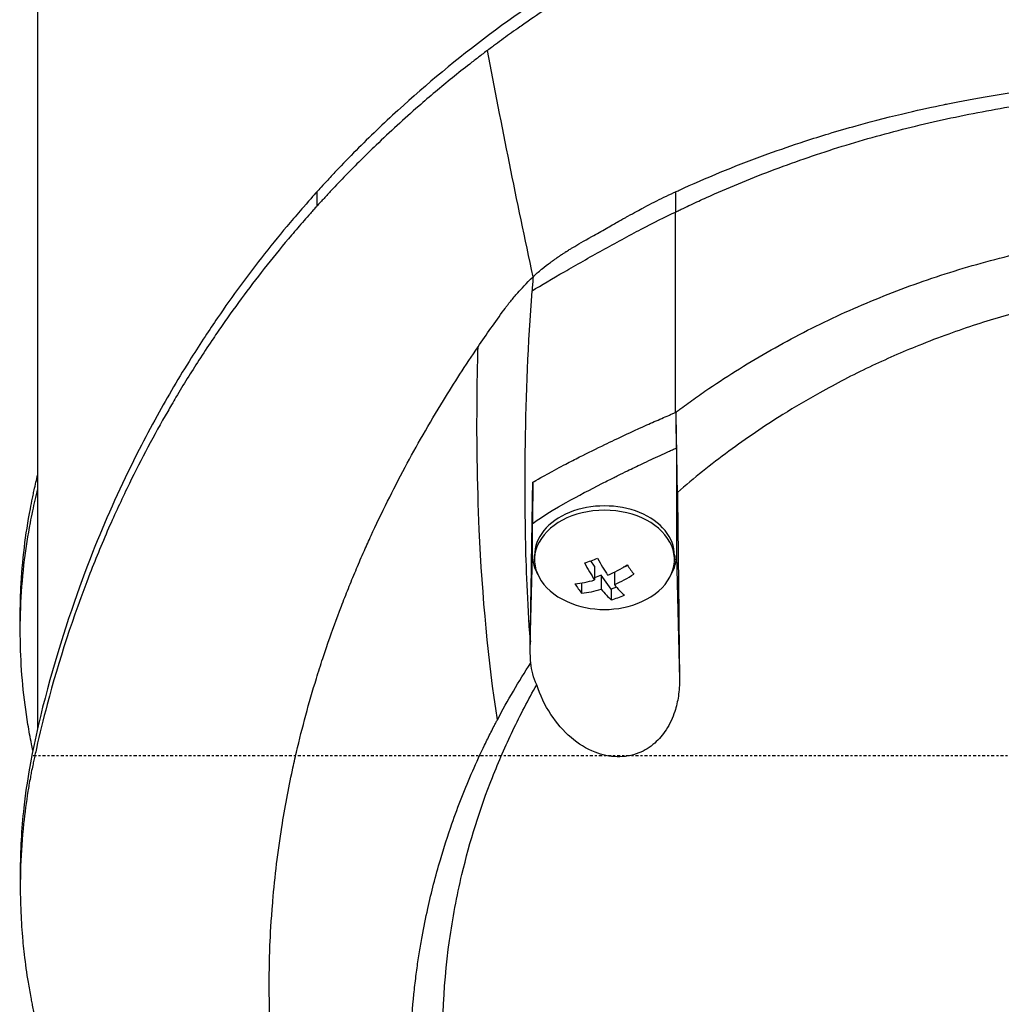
# Model space of a CAD drawing. Header units: millimetres. Extents: x 0 to 4378, y 0 to 2376.
# Tile 81 of 256: x 717 to 766, y 759 to 808. Entities that reach past the tile are written whole.
import ezdxf

# ---------------------------------------------------------------- set-up
doc = ezdxf.new("R2010")
doc.units = ezdxf.units.MM
doc.header["$LTSCALE"] = 0.2
doc.linetypes.add('CENTER2', pattern=[1.125, 0.75, -0.125, 0.125, -0.125])
doc.layers.add('02_Center Line', color=1, linetype='CENTER2')

# ---------------------------------------------------------------- blocks, each defined once
blk = doc.blocks.new('A$C2009cf2c')
for p, q in [((-59, 170.548), (-59, 243.4)), ((-20.034, 199.858), (-20.034, 199.859)), ((-45.228, 197.009), (-45.228, 196.302)), ((-27.545, 197.004), (-27.545, 196.01)), ((-27.495, 184.378), (-27.495, 179.081)), ((-34.595, 179.081), (-34.595, 180.647)), ((-34.704, 174.69), (-34.595, 179.081)), ((-34.495, 179.081), (-34.495, 178.868)), ((-31.533, 178.556), (-31.72, 178.814)), ((-27.595, 179.081), (-27.595, 178.868)), ((-27.495, 179.081), (-27.345, 172.984)), ((-31.533, 178.556), (-31.533, 177.869)), ((-30.557, 178.254), (-30.557, 177.646)), ((-29.893, 178.573), (-30.115, 178.493)), ((-32.171, 177.721), (-32.171, 177.222)), ((-31.203, 178.099), (-31.533, 177.98)), ((-30.708, 177.415), (-31.203, 178.099)), ((-31.203, 178.099), (-31.203, 177.413)), ((-30.445, 177.51), (-30.708, 177.415)), ((-30.708, 177.415), (-30.708, 176.887)), ((-59.861, 175.378), (-59.861, 176.085)), ((-34.746, 175.506), (-34.746, 175.506)), ((-59.86, 163.461), (-59.86, 162.754))]:
    blk.add_line(p, q)
for centre, radius, start, end in [((0, 169.2), 41.225, 142.8146, 142.8158), ((-30.594, 189.38), 5, 210.6534, 210.6536), ((-43.954, 180.567), 3.957, 41.702, 41.7024), ((-43.954, 180.567), 3.457, 38.5516, 38.5522), ((-43.954, 180.567), 3.011, 34.6776, 34.6785), ((-43.954, 180.567), 1.5, 343.3585, 343.3929), ((-43.954, 180.567), 1.5, 327.5083, 327.5459), ((-43.954, 180.567), 3.011, 276.2205, 276.2266), ((-43.954, 180.567), 3.457, 272.3579, 272.3633), ((-31.045, 180.933), 4.52, 246.0014, 293.9986), ((-43.954, 180.567), 3.957, 269.2207, 269.2256)]:
    blk.add_arc(centre, radius, start, end)
for centre, major_axis, ratio, start_param, end_param in [((117.941, 163.985), (-107.628, 121.627), 0.89342, 0.714765, 0.719272), ((-31.045, 178.868), (3.45, 0), 0.707107, 5.274295, 10.433668), ((-31.045, 179.081), (3.45, 0), 0.707107, 0, 3.141593), ((-31.045, 179.081), (-3.55, 0), 0.707107, 0.000009, 0.379987), ((-31.705, 181.846), (-3.469, -2.508), 0.62957, 1.058772, 1.228343), ((-31.368, 180.816), (1.532, -4.237), 0.321934, 5.112145, 5.359291), ((-30.723, 181.05), (-1.532, 4.237), 0.321934, 1.970552, 2.217699), ((-31.045, 179.081), (3.55, 0), 0.707107, 5.903233, 6.283194), ((-31.21, 181.161), (-3.65, -2.64), 0.62957, 1.224111, 1.471258), ((-29.754, 181.4), (-1.456, 4.026), 0.321934, 2.213467, 2.383038), ((-31.21, 181.161), (-3.65, -2.64), 0.62957, 0.815857, 1.063004), ((-30.88, 180.705), (3.65, 2.64), 0.62957, 4.365704, 4.612851), ((-32.336, 180.466), (1.456, -4.026), 0.321934, 5.355059, 5.524631), ((-30.88, 180.705), (3.65, 2.64), 0.62957, 3.95745, 4.204596), ((-31.368, 180.816), (1.532, -4.237), 0.321934, 5.520399, 5.767545), ((-30.723, 181.05), (-1.532, 4.237), 0.321934, 2.378806, 2.625953), ((-30.385, 180.02), (3.469, 2.508), 0.62957, 4.200364, 4.369936)]:
    blk.add_ellipse(centre, major_axis=major_axis, ratio=ratio, start_param=start_param, end_param=end_param)
for points, knots in [([(-0.001, 216.887), (-1.499, 216.887), (-2.996, 216.833), (-5.976, 216.617), (-7.456, 216.456), (-9.903, 216.1), (-10.873, 215.936), (-13.119, 215.499), (-14.386, 215.211), (-16.348, 214.699), (-17.054, 214.501), (-18.554, 214.052), (-19.345, 213.798), (-22.206, 212.813), (-24.216, 211.997), (-30.01, 209.285), (-33.539, 207.139), (-38.312, 203.569), (-39.816, 202.32), (-41.941, 200.379), (-42.629, 199.719), (-43.627, 198.715), (-43.955, 198.377), (-44.438, 197.867), (-44.598, 197.696), (-45.017, 197.243), (-45.206, 197.034), (-45.228, 197.009)], [0, 0, 0, 0, 0.449356, 0.449356, 0.898467, 0.898467, 1.197468, 1.197468, 1.595858, 1.595858, 1.82337, 1.82337, 2.083118, 2.083118, 2.775822, 2.775822, 4.159486, 4.159486, 4.850949, 4.850949, 5.197063, 5.197063, 5.370242, 5.370242, 5.456832, 5.456832, 5.599134, 5.599134, 5.599134, 5.599134]), ([(36.779, 203.922), (36.765, 203.932), (36.713, 203.971), (36.599, 204.057), (36.554, 204.09), (36.419, 204.191), (36.329, 204.258), (36.057, 204.458), (35.875, 204.591), (35.324, 204.987), (34.953, 205.248), (33.825, 206.021), (33.056, 206.524), (30.696, 207.989), (29.052, 208.909), (26.199, 210.331), (25.028, 210.869), (22.229, 212.049), (20.58, 212.663), (17.922, 213.521), (16.946, 213.81), (15.426, 214.218), (14.893, 214.354), (13.784, 214.62), (13.208, 214.75), (11.241, 215.162), (9.836, 215.407), (7.025, 215.794), (5.623, 215.939), (2.81, 216.132), (1.402, 216.18), (-1.417, 216.18), (-2.826, 216.132), (-4.581, 216.012), (-4.933, 215.985), (-5.985, 215.895), (-6.682, 215.824), (-8.088, 215.655), (-8.796, 215.558), (-10.156, 215.347), (-10.809, 215.236), (-12.677, 214.884), (-13.881, 214.62), (-16.109, 214.062), (-17.134, 213.776), (-19.03, 213.195), (-19.902, 212.906), (-20.953, 212.531), (-21.141, 212.463), (-21.644, 212.278), (-21.957, 212.16), (-22.948, 211.778), (-23.617, 211.505), (-25.435, 210.728), (-26.566, 210.202), (-29.324, 208.816), (-30.915, 207.922), (-33.203, 206.501), (-33.949, 206.014), (-34.86, 205.39), (-35.042, 205.264), (-35.492, 204.948), (-35.76, 204.757), (-36.158, 204.468), (-36.29, 204.371), (-36.488, 204.225), (-36.554, 204.177), (-36.721, 204.052), (-36.796, 203.996), (-36.816, 203.981)], [-1.691817, -1.691817, -1.691817, -1.691817, -1.685693, -1.685693, -1.681725, -1.681725, -1.673789, -1.673789, -1.657916, -1.657916, -1.626174, -1.626174, -1.562675, -1.562675, -1.435698, -1.435698, -1.351034, -1.351034, -1.238185, -1.238185, -1.174022, -1.174022, -1.139664, -1.139664, -1.103057, -1.103057, -1.015385, -1.015385, -0.929461, -0.929461, -0.843958, -0.843958, -0.758525, -0.758525, -0.737003, -0.737003, -0.694304, -0.694304, -0.650672, -0.650672, -0.610004, -0.610004, -0.533695, -0.533695, -0.466986, -0.466986, -0.408715, -0.408715, -0.396001, -0.396001, -0.374521, -0.374521, -0.328153, -0.328153, -0.246913, -0.246913, -0.125005, -0.125005, -0.064057, -0.064057, -0.04882, -0.04882, -0.025982, -0.025982, -0.014544, -0.014544, -0.008825, -0.008825, -0.000001, -0.000001, -0.000001, -0.000001]), ([(-36.816, 203.981), (-36.839, 203.963), (-36.923, 203.9), (-37.11, 203.759), (-37.183, 203.703), (-37.402, 203.536), (-37.547, 203.424), (-37.98, 203.086), (-38.266, 202.858), (-39.114, 202.171), (-39.666, 201.706), (-40.569, 200.919), (-40.924, 200.602), (-41.625, 199.96), (-41.97, 199.636), (-42.819, 198.821), (-43.317, 198.325), (-44.047, 197.573), (-44.287, 197.32), (-44.644, 196.94), (-44.762, 196.813), (-44.937, 196.622), (-44.996, 196.558), (-45.069, 196.477), (-45.217, 196.315), (-45.228, 196.302)], [-1.054271, -1.054271, -1.054271, -1.054271, -1.016011, -1.016011, -0.991173, -0.991173, -0.941498, -0.941498, -0.842144, -0.842144, -0.643564, -0.643564, -0.511372, -0.511372, -0.379025, -0.379025, -0.180334, -0.180334, -0.080976, -0.080976, -0.031296, -0.031296, -0.006457, -0.006457, -0.000001, -0.000001, -0.000001, -0.000001]), ([(-27.545, 197.004), (-27.487, 197.031), (-27.428, 197.058), (-27.369, 197.085), (-27.286, 197.124), (-27.202, 197.162), (-27.118, 197.2), (-25.778, 197.807), (-24.397, 198.368), (-22.981, 198.88), (-22.383, 199.096), (-21.778, 199.304), (-21.168, 199.502), (-20.761, 199.634), (-20.367, 199.758), (-19.987, 199.873), (-19.514, 200.016), (-19.062, 200.147), (-18.632, 200.266), (-16.73, 200.795), (-15.279, 201.108), (-14.335, 201.302), (-14.262, 201.317), (-14.189, 201.332), (-14.114, 201.347), (-12.811, 201.611), (-11.265, 201.885), (-9.471, 202.122), (-8.753, 202.217), (-7.996, 202.306), (-7.199, 202.386), (-7.171, 202.388), (-7.144, 202.391), (-7.116, 202.394), (-6.255, 202.479), (-5.464, 202.541), (-4.746, 202.588), (-3.225, 202.688), (-2.031, 202.721), (-1.172, 202.735), (-0.653, 202.743), (-0.255, 202.745), (0.02, 202.745), (0.041, 202.745), (0.061, 202.745), (0.08, 202.745), (0.466, 202.744), (0.843, 202.741), (1.212, 202.735), (1.619, 202.728), (2.016, 202.719), (2.403, 202.706), (3.243, 202.679), (4.036, 202.638), (4.781, 202.59), (5.632, 202.534), (6.421, 202.468), (7.149, 202.396), (8.022, 202.31), (8.806, 202.217), (9.501, 202.125), (10.317, 202.017), (11.011, 201.911), (11.585, 201.818), (11.669, 201.804), (11.752, 201.79), (11.833, 201.777), (12.761, 201.622), (13.528, 201.475), (14.14, 201.351), (14.946, 201.187), (15.482, 201.065), (15.755, 201.003), (16.355, 200.867), (17.331, 200.641), (18.654, 200.276), (19.021, 200.175), (19.414, 200.063), (19.833, 199.939), (21.108, 199.56), (22.158, 199.203), (22.998, 198.899), (23.282, 198.797), (23.542, 198.7), (23.779, 198.61), (25.01, 198.144), (26.123, 197.669), (27.128, 197.203), (27.212, 197.164), (27.295, 197.125), (27.378, 197.087), (27.419, 197.067), (27.461, 197.047), (27.502, 197.028), (27.516, 197.021), (27.53, 197.015), (27.543, 197.008)], [0, 0, 0, 0, 0.00361, 0.00361, 0.00361, 0.008721, 0.008721, 0.008721, 0.090486, 0.090486, 0.090486, 0.125, 0.125, 0.125, 0.141082, 0.141082, 0.141082, 0.161133, 0.161133, 0.161133, 0.25, 0.25, 0.25, 0.254893, 0.254893, 0.254893, 0.340688, 0.340688, 0.340688, 0.375, 0.375, 0.375, 0.375879, 0.375879, 0.375879, 0.403474, 0.403474, 0.403474, 0.461942, 0.461942, 0.461942, 0.497315, 0.497315, 0.497315, 0.5, 0.5, 0.5, 0.513913, 0.513913, 0.513913, 0.529261, 0.529261, 0.529261, 0.562572, 0.562572, 0.562572, 0.600636, 0.600636, 0.600636, 0.646363, 0.646363, 0.646363, 0.7, 0.7, 0.7, 0.702738, 0.702738, 0.702738, 0.733893, 0.733893, 0.733893, 0.775, 0.775, 0.775, 0.833716, 0.833716, 0.833716, 0.85, 0.85, 0.85, 0.906076, 0.906076, 0.906076, 0.925, 0.925, 0.925, 0.990784, 0.990784, 0.990784, 0.996291, 0.996291, 0.996291, 0.999075, 0.999075, 0.999075, 1, 1, 1, 1]), ([(-27.545, 196.01), (-27.482, 196.041), (-27.419, 196.071), (-27.355, 196.102), (-27.292, 196.132), (-27.229, 196.163), (-27.165, 196.193), (-27.038, 196.254), (-26.91, 196.314), (-26.782, 196.374), (-26.527, 196.494), (-26.269, 196.613), (-26.011, 196.729), (-25.493, 196.962), (-24.969, 197.189), (-24.44, 197.408), (-23.382, 197.847), (-22.302, 198.257), (-21.202, 198.638), (-20.102, 199.019), (-18.983, 199.37), (-17.847, 199.69), (-16.711, 200.009), (-15.559, 200.298), (-14.394, 200.556), (-13.229, 200.813), (-12.05, 201.039), (-10.862, 201.233), (-9.674, 201.428), (-8.477, 201.59), (-7.273, 201.721), (-6.671, 201.786), (-6.067, 201.843), (-5.462, 201.892), (-4.857, 201.942), (-4.251, 201.983), (-3.644, 202.016), (-3.037, 202.049), (-2.429, 202.074), (-1.821, 202.091), (-1.516, 202.099), (-1.211, 202.105), (-0.906, 202.11), (-0.602, 202.114), (-0.298, 202.116), (0.005, 202.116), (0.309, 202.116), (0.613, 202.114), (0.917, 202.11), (1.221, 202.106), (1.525, 202.099), (1.829, 202.091), (2.437, 202.075), (3.044, 202.051), (3.65, 202.018), (4.257, 201.986), (4.862, 201.945), (5.467, 201.897), (6.071, 201.849), (6.675, 201.793), (7.276, 201.729), (8.48, 201.601), (9.677, 201.442), (10.865, 201.251), (12.052, 201.06), (13.23, 200.838), (14.396, 200.585), (15.561, 200.332), (16.713, 200.047), (17.849, 199.732), (18.985, 199.416), (20.104, 199.07), (21.204, 198.693), (22.304, 198.317), (23.384, 197.91), (24.441, 197.475), (24.97, 197.257), (25.493, 197.032), (26.01, 196.801), (26.269, 196.685), (26.526, 196.567), (26.781, 196.448), (26.909, 196.388), (27.037, 196.328), (27.164, 196.268), (27.227, 196.237), (27.291, 196.207), (27.354, 196.177), (27.417, 196.146), (27.48, 196.116), (27.543, 196.085)], [0, 0, 0, 0, 0.0039109, 0.0039109, 0.0039109, 0.0078218, 0.0078218, 0.0078218, 0.0156437, 0.0156437, 0.0156437, 0.0312874, 0.0312874, 0.0312874, 0.0625747, 0.0625747, 0.0625747, 0.1251494, 0.1251494, 0.1251494, 0.1877242, 0.1877242, 0.1877242, 0.2502989, 0.2502989, 0.2502989, 0.3128736, 0.3128736, 0.3128736, 0.3754483, 0.3754483, 0.3754483, 0.4067357, 0.4067357, 0.4067357, 0.4380231, 0.4380231, 0.4380231, 0.4693104, 0.4693104, 0.4693104, 0.4849915, 0.4849915, 0.4849915, 0.5005978, 0.5005978, 0.5005978, 0.5162041, 0.5162041, 0.5162041, 0.5318104, 0.5318104, 0.5318104, 0.5630231, 0.5630231, 0.5630231, 0.5942357, 0.5942357, 0.5942357, 0.6254483, 0.6254483, 0.6254483, 0.6878736, 0.6878736, 0.6878736, 0.7502989, 0.7502989, 0.7502989, 0.8127242, 0.8127242, 0.8127242, 0.8751494, 0.8751494, 0.8751494, 0.9375747, 0.9375747, 0.9375747, 0.9687874, 0.9687874, 0.9687874, 0.9843937, 0.9843937, 0.9843937, 0.9921968, 0.9921968, 0.9921968, 0.9960984, 0.9960984, 0.9960984, 1, 1, 1, 1]), ([(-45.228, 197.009), (-45.26, 196.974), (-45.533, 196.673), (-46.118, 196.004), (-46.335, 195.751), (-46.979, 194.987), (-47.398, 194.473), (-48.625, 192.917), (-49.401, 191.86), (-50.339, 190.492), (-50.542, 190.189), (-50.976, 189.529), (-51.203, 189.176), (-52.022, 187.872), (-52.584, 186.917), (-53.417, 185.409), (-53.71, 184.856), (-54.752, 182.819), (-55.44, 181.318), (-57.276, 176.839), (-59.185, 171.245), (-59.803, 165.576), (-59.86, 164.518), (-59.86, 163.461)], [0.000001, 0.000001, 0.000001, 0.000001, 0.0174896, 0.0174896, 0.0280641, 0.0280641, 0.0492044, 0.0492044, 0.0915833, 0.0915833, 0.103829, 0.103829, 0.1177045, 0.1177045, 0.1548929, 0.1548929, 0.1762617, 0.1762617, 0.2332292, 0.2332292, 0.3447473, 0.3447473, 0.3703293, 0.3703293, 0.3703293, 0.3703293]), ([(-34.568, 192.819), (-34.564, 192.822), (-34.56, 192.826), (-34.556, 192.83), (-34.494, 192.887), (-34.429, 192.946), (-34.359, 193.007), (-34.292, 193.066), (-34.222, 193.126), (-34.147, 193.188), (-34.135, 193.197), (-34.124, 193.207), (-34.112, 193.217), (-33.981, 193.324), (-33.848, 193.428), (-33.713, 193.527), (-33.69, 193.545), (-33.666, 193.562), (-33.643, 193.579), (-33.591, 193.616), (-33.541, 193.652), (-33.492, 193.687), (-33.415, 193.742), (-33.34, 193.793), (-33.269, 193.841), (-33.232, 193.866), (-33.196, 193.89), (-33.161, 193.913), (-33.147, 193.922), (-33.108, 193.949), (-33.043, 193.991), (-33.011, 194.011), (-32.973, 194.035), (-32.929, 194.063), (-32.925, 194.065), (-32.921, 194.068), (-32.917, 194.07), (-32.883, 194.092), (-32.849, 194.113), (-32.815, 194.134), (-32.767, 194.164), (-32.719, 194.193), (-32.67, 194.223), (-32.647, 194.237), (-32.623, 194.252), (-32.598, 194.267), (-32.376, 194.401), (-32.067, 194.581), (-31.67, 194.805), (-31.422, 194.945), (-31.186, 195.078), (-30.963, 195.204), (-30.859, 195.262), (-30.758, 195.319), (-30.66, 195.375), (-30.543, 195.441), (-30.332, 195.561), (-30.027, 195.732), (-29.985, 195.755), (-29.942, 195.779), (-29.898, 195.804), (-29.578, 195.981), (-29.321, 196.121), (-29.128, 196.224), (-29.111, 196.233), (-29.095, 196.242), (-29.079, 196.25), (-28.745, 196.428), (-28.423, 196.592), (-28.112, 196.742), (-27.945, 196.823), (-27.78, 196.899), (-27.619, 196.971), (-27.594, 196.982), (-27.57, 196.993), (-27.545, 197.004)], [0, 0, 0, 0, 0.0021802, 0.0021802, 0.0021802, 0.0349898, 0.0349898, 0.0349898, 0.0665186, 0.0665186, 0.0665186, 0.0714286, 0.0714286, 0.0714286, 0.1321946, 0.1321946, 0.1321946, 0.1428571, 0.1428571, 0.1428571, 0.1638774, 0.1638774, 0.1638774, 0.197224, 0.197224, 0.197224, 0.2142857, 0.2142857, 0.2142857, 0.2376364, 0.2376364, 0.2376364, 0.2489714, 0.2489714, 0.2489714, 0.25, 0.25, 0.25, 0.2648779, 0.2648779, 0.2648779, 0.2857143, 0.2857143, 0.2857143, 0.3001586, 0.3001586, 0.3001586, 0.4285714, 0.4285714, 0.4285714, 0.525964, 0.525964, 0.525964, 0.5714286, 0.5714286, 0.5714286, 0.6658539, 0.6658539, 0.6658539, 0.6785714, 0.6785714, 0.6785714, 0.7857143, 0.7857143, 0.7857143, 0.7919818, 0.7919818, 0.7919818, 0.9202925, 0.9202925, 0.9202925, 0.9895013, 0.9895013, 0.9895013, 0.9999983, 0.9999983, 0.9999983, 0.9999983]), ([(-45.228, 196.302), (-45.239, 196.29), (-45.375, 196.139), (-45.442, 196.065), (-45.495, 196.005), (-45.654, 195.827), (-45.759, 195.707), (-46.073, 195.348), (-46.28, 195.108), (-46.893, 194.384), (-47.292, 193.897), (-48.461, 192.424), (-49.202, 191.426), (-50.074, 190.172), (-50.245, 189.922), (-50.629, 189.352), (-50.843, 189.026), (-51.437, 188.105), (-51.815, 187.495), (-52.253, 186.758), (-52.325, 186.635), (-52.461, 186.403), (-52.524, 186.294), (-53.263, 185.011), (-53.893, 183.825), (-54.812, 181.943), (-55.131, 181.255), (-55.785, 179.775), (-56.115, 178.98), (-57.258, 176.055), (-57.959, 173.899), (-58.725, 171.004), (-58.901, 170.283), (-59.088, 169.452), (-59.112, 169.345), (-59.153, 169.158), (-59.172, 169.073), (-59.208, 168.902), (-59.227, 168.814), (-59.27, 168.61), (-59.292, 168.498), (-59.331, 168.297), (-59.347, 168.213), (-59.386, 168.006), (-59.408, 167.882), (-59.447, 167.654), (-59.465, 167.551), (-59.568, 166.914), (-59.64, 166.379), (-59.771, 165.147), (-59.819, 164.451), (-59.867, 163.047), (-59.866, 162.339), (-59.821, 161.181), (-59.793, 160.727), (-59.746, 160.172), (-59.737, 160.069), (-59.709, 159.778), (-59.689, 159.589), (-59.614, 158.944), (-59.549, 158.484), (-59.434, 157.78), (-59.389, 157.531), (-59.326, 157.199), (-59.309, 157.113), (-59.283, 156.981), (-59.274, 156.937), (-59.245, 156.795), (-59.224, 156.694), (-59.17, 156.443), (-59.136, 156.286), (-59.06, 155.939), (-59.018, 155.754), (-58.934, 155.388), (-58.891, 155.208), (-58.833, 154.966), (-58.819, 154.907), (-58.768, 154.697), (-58.729, 154.541), (-58.631, 154.151), (-58.573, 153.929), (-58.471, 153.541), (-58.426, 153.377), (-58.336, 153.049), (-58.29, 152.883), (-58.169, 152.456), (-58.094, 152.199), (-57.959, 151.748), (-57.903, 151.561), (-57.801, 151.232), (-57.757, 151.091), (-57.689, 150.878), (-57.666, 150.806), (-57.577, 150.529), (-57.51, 150.325), (-57.134, 149.199), (-56.802, 148.281), (-56.062, 146.381), (-55.648, 145.397), (-55.033, 144.039), (-54.855, 143.658), (-54.585, 143.094), (-54.496, 142.911), (-54.193, 142.295), (-53.972, 141.859), (-53.513, 140.981), (-53.273, 140.536), (-52.491, 139.127), (-51.925, 138.171), (-50.835, 136.445), (-50.322, 135.672), (-49.162, 134.011), (-48.506, 133.124), (-47.267, 131.544), (-46.694, 130.847), (-43.818, 127.504), (-41.238, 124.975), (-37.731, 122.138), (-37.094, 121.642), (-35.811, 120.687), (-35.165, 120.225), (-32.347, 118.294), (-30.045, 116.923), (-27.604, 115.689)], [-6.229962, -6.229962, -6.229962, -6.229962, -6.227864, -6.227864, -6.219552, -6.219552, -6.202929, -6.202929, -6.16968, -6.16968, -6.103208, -6.103208, -5.970065, -5.970065, -5.937453, -5.937453, -5.895346, -5.895346, -5.816119, -5.816119, -5.800362, -5.800362, -5.786281, -5.786281, -5.635887, -5.635887, -5.550128, -5.550128, -5.451964, -5.451964, -5.19041, -5.19041, -5.103809, -5.103809, -5.091041, -5.091041, -5.081268, -5.081268, -5.070806, -5.070806, -5.057101, -5.057101, -5.047416, -5.047416, -5.032993, -5.032993, -5.021064, -5.021064, -4.959513, -4.959513, -4.879662, -4.879662, -4.798866, -4.798866, -4.746913, -4.746913, -4.735039, -4.735039, -4.713278, -4.713278, -4.660559, -4.660559, -4.631405, -4.631405, -4.620962, -4.620962, -4.61581, -4.61581, -4.603824, -4.603824, -4.585775, -4.585775, -4.565126, -4.565126, -4.545061, -4.545061, -4.538129, -4.538129, -4.518662, -4.518662, -4.489931, -4.489931, -4.468034, -4.468034, -4.446173, -4.446173, -4.412022, -4.412022, -4.38742, -4.38742, -4.368644, -4.368644, -4.359076, -4.359076, -4.331844, -4.331844, -4.208918, -4.208918, -4.076245, -4.076245, -4.023995, -4.023995, -3.998904, -3.998904, -3.939656, -3.939656, -3.878964, -3.878964, -3.746371, -3.746371, -3.637173, -3.637173, -3.509455, -3.509455, -3.406658, -3.406658, -3.009825, -3.009825, -2.924337, -2.924337, -2.84138, -2.84138, -2.569564, -2.569564, -2.569564, -2.569564]), ([(-34.618, 192.132), (-34.159, 192.405), (-33.612, 192.726), (-33.019, 193.069), (-32.427, 193.411), (-31.788, 193.775), (-31.144, 194.134), (-30.5, 194.493), (-29.851, 194.846), (-29.238, 195.168), (-28.624, 195.489), (-28.047, 195.779), (-27.545, 196.01)], [0, 0, 0, 0, 0.249993, 0.249993, 0.249993, 0.499995, 0.499995, 0.499995, 0.749998, 0.749998, 0.749998, 1, 1, 1, 1]), ([(-27.545, 186.123), (-27.545, 186.337), (-27.545, 186.547), (-27.545, 186.751), (-27.545, 186.869), (-27.545, 186.985), (-27.545, 187.143), (-27.545, 187.301), (-27.545, 187.501), (-27.545, 187.682), (-27.545, 187.773), (-27.545, 187.86), (-27.545, 187.948), (-27.545, 188.037), (-27.545, 188.127), (-27.545, 188.217), (-27.545, 188.307), (-27.545, 188.396), (-27.545, 188.485), (-27.545, 188.619), (-27.545, 188.753), (-27.545, 188.887), (-27.545, 189.02), (-27.545, 189.154), (-27.545, 189.288), (-27.545, 189.422), (-27.545, 189.556), (-27.545, 189.689), (-27.545, 189.801), (-27.545, 189.912), (-27.545, 190.023), (-27.545, 190.134), (-27.545, 190.245), (-27.545, 190.357), (-27.545, 190.468), (-27.545, 190.579), (-27.545, 190.69), (-27.545, 190.812), (-27.545, 190.934), (-27.545, 191.056), (-27.545, 191.178), (-27.545, 191.3), (-27.545, 191.422), (-27.545, 191.544), (-27.545, 191.666), (-27.545, 191.788), (-27.545, 191.904), (-27.545, 192.021), (-27.545, 192.137), (-27.545, 192.253), (-27.545, 192.369), (-27.545, 192.485), (-27.545, 192.601), (-27.545, 192.718), (-27.545, 192.834), (-27.545, 192.952), (-27.545, 193.071), (-27.545, 193.19), (-27.545, 193.308), (-27.545, 193.427), (-27.545, 193.546), (-27.545, 193.664), (-27.545, 193.783), (-27.545, 193.901), (-27.545, 194.018), (-27.545, 194.135), (-27.545, 194.252), (-27.545, 194.369), (-27.545, 194.486), (-27.545, 194.603), (-27.545, 194.72), (-27.545, 194.837), (-27.545, 194.954), (-27.545, 195.071), (-27.545, 195.189), (-27.545, 195.306), (-27.545, 195.423), (-27.545, 195.541), (-27.545, 195.658), (-27.545, 195.775), (-27.545, 195.892), (-27.545, 196.01)], [0, 0, 0, 0, 0.0897132, 0.0897132, 0.0897132, 0.1414804, 0.1414804, 0.1414804, 0.1932476, 0.1932476, 0.1932476, 0.2191312, 0.2191312, 0.2191312, 0.2450148, 0.2450148, 0.2450148, 0.2708984, 0.2708984, 0.2708984, 0.3096449, 0.3096449, 0.3096449, 0.3483914, 0.3483914, 0.3483914, 0.3871379, 0.3871379, 0.3871379, 0.4193782, 0.4193782, 0.4193782, 0.4516185, 0.4516185, 0.4516185, 0.4838587, 0.4838587, 0.4838587, 0.5192811, 0.5192811, 0.5192811, 0.5547035, 0.5547035, 0.5547035, 0.5901259, 0.5901259, 0.5901259, 0.6238896, 0.6238896, 0.6238896, 0.6576534, 0.6576534, 0.6576534, 0.6914171, 0.6914171, 0.6914171, 0.7259458, 0.7259458, 0.7259458, 0.7604744, 0.7604744, 0.7604744, 0.795003, 0.795003, 0.795003, 0.8290876, 0.8290876, 0.8290876, 0.8631723, 0.8631723, 0.8631723, 0.8972569, 0.8972569, 0.8972569, 0.9315046, 0.9315046, 0.9315046, 0.9657523, 0.9657523, 0.9657523, 1, 1, 1, 1]), ([(-27.545, 186.123), (-27.485, 186.168), (-27.426, 186.213), (-27.366, 186.258), (-27.306, 186.303), (-27.246, 186.347), (-27.185, 186.392), (-27.065, 186.481), (-26.944, 186.569), (-26.822, 186.656), (-26.579, 186.832), (-26.334, 187.005), (-26.087, 187.175), (-25.592, 187.516), (-25.09, 187.847), (-24.58, 188.168), (-23.559, 188.809), (-22.509, 189.411), (-21.431, 189.971), (-20.353, 190.531), (-19.249, 191.05), (-18.121, 191.525), (-16.994, 192), (-15.844, 192.432), (-14.674, 192.82), (-13.505, 193.208), (-12.316, 193.55), (-11.113, 193.849), (-9.91, 194.147), (-8.692, 194.4), (-7.464, 194.607), (-6.85, 194.711), (-6.233, 194.803), (-5.614, 194.884), (-4.995, 194.964), (-4.374, 195.033), (-3.752, 195.089), (-3.129, 195.145), (-2.505, 195.189), (-1.879, 195.218), (-1.566, 195.233), (-1.252, 195.245), (-0.938, 195.252), (-0.626, 195.26), (-0.313, 195.264), (-0.001, 195.264), (0.312, 195.264), (0.624, 195.26), (0.937, 195.252), (1.249, 195.245), (1.561, 195.233), (1.873, 195.218), (2.497, 195.188), (3.12, 195.144), (3.742, 195.087), (4.364, 195.03), (4.984, 194.961), (5.602, 194.879), (6.22, 194.798), (6.837, 194.705), (7.451, 194.6), (8.678, 194.39), (9.896, 194.134), (11.1, 193.832), (12.304, 193.531), (13.493, 193.185), (14.664, 192.793), (15.835, 192.402), (16.987, 191.966), (18.116, 191.487), (19.245, 191.008), (20.351, 190.486), (21.43, 189.922), (22.509, 189.359), (23.56, 188.754), (24.581, 188.111), (25.091, 187.789), (25.593, 187.457), (26.087, 187.116), (26.334, 186.946), (26.579, 186.773), (26.822, 186.597), (26.943, 186.51), (27.064, 186.422), (27.184, 186.333), (27.244, 186.289), (27.304, 186.244), (27.364, 186.199), (27.412, 186.164), (27.46, 186.128), (27.508, 186.092)], [0, 0, 0, 0, 0.003914, 0.003914, 0.003914, 0.007828, 0.007828, 0.007828, 0.015656, 0.015656, 0.015656, 0.031312, 0.031312, 0.031312, 0.062623, 0.062623, 0.062623, 0.125247, 0.125247, 0.125247, 0.18787, 0.18787, 0.18787, 0.250493, 0.250493, 0.250493, 0.313116, 0.313116, 0.313116, 0.37574, 0.37574, 0.37574, 0.407051, 0.407051, 0.407051, 0.438363, 0.438363, 0.438363, 0.469675, 0.469675, 0.469675, 0.485368, 0.485368, 0.485368, 0.500986, 0.500986, 0.500986, 0.516605, 0.516605, 0.516605, 0.532223, 0.532223, 0.532223, 0.56346, 0.56346, 0.56346, 0.594697, 0.594697, 0.594697, 0.625934, 0.625934, 0.625934, 0.688408, 0.688408, 0.688408, 0.750881, 0.750881, 0.750881, 0.813355, 0.813355, 0.813355, 0.875829, 0.875829, 0.875829, 0.938303, 0.938303, 0.938303, 0.969539, 0.969539, 0.969539, 0.985158, 0.985158, 0.985158, 0.992967, 0.992967, 0.992967, 0.996872, 0.996872, 0.996872, 1, 1, 1, 1]), ([(-37.281, 189.364), (-36.865, 189.976), (-36.439, 190.582), (-36.003, 191.181), (-35.924, 191.29), (-35.869, 191.365), (-35.839, 191.404), (-35.785, 191.475), (-35.729, 191.547), (-35.67, 191.62), (-35.563, 191.753), (-35.445, 191.891), (-35.316, 192.035), (-35.148, 192.223), (-34.9, 192.486), (-34.568, 192.819)], [-1, -1, -1, -1, -0.5, -0.5, -0.5, -0.4375, -0.4375, -0.4375, -0.375, -0.375, -0.375, -0.25, -0.25, -0.25, 0, 0, 0, 0]), ([(27.445, 182.253), (26.632, 182.955), (25.79, 183.626), (24.061, 184.895), (23.174, 185.495), (21.667, 186.433), (21.06, 186.79), (19.646, 187.575), (18.832, 187.994), (17.212, 188.763), (16.405, 189.116), (15.102, 189.64), (14.607, 189.828), (13.656, 190.171), (13.199, 190.327), (11.843, 190.766), (10.934, 191.029), (9.296, 191.446), (8.569, 191.611), (7.294, 191.869), (6.746, 191.969), (5.528, 192.168), (4.848, 192.263), (3.46, 192.422), (2.735, 192.486), (1.69, 192.547), (1.387, 192.561), (0.715, 192.582), (0.351, 192.588), (-0.36, 192.586), (-0.71, 192.58), (-1.364, 192.559), (-1.664, 192.545), (-2.7, 192.483), (-3.423, 192.418), (-4.811, 192.258), (-5.491, 192.163), (-6.707, 191.963), (-7.251, 191.863), (-8.526, 191.605), (-9.253, 191.439), (-10.892, 191.02), (-11.799, 190.757), (-13.154, 190.317), (-13.612, 190.161), (-14.566, 189.816), (-15.061, 189.627), (-16.368, 189.1), (-17.178, 188.745), (-18.805, 187.971), (-19.622, 187.549), (-21.042, 186.758), (-21.651, 186.399), (-23.163, 185.454), (-24.053, 184.85), (-25.788, 183.57), (-26.633, 182.894), (-27.447, 182.188)], [0.000001, 0.000001, 0.000001, 0.000001, 0.329785, 0.329785, 0.655784, 0.655784, 0.869551, 0.869551, 1.1471, 1.1471, 1.413768, 1.413768, 1.572185, 1.572185, 1.716378, 1.716378, 1.998218, 1.998218, 2.220261, 2.220261, 2.38565, 2.38565, 2.586481, 2.586481, 2.797354, 2.797354, 2.890721, 2.890721, 2.998917, 2.998917, 3.102407, 3.102407, 3.193729, 3.193729, 3.404829, 3.404829, 3.606578, 3.606578, 3.771982, 3.771982, 3.995205, 3.995205, 4.278205, 4.278205, 4.423595, 4.423595, 4.583388, 4.583388, 4.852579, 4.852579, 5.133194, 5.133194, 5.349319, 5.349319, 5.678864, 5.678864, 6.012538, 6.012538, 6.012538, 6.012538]), ([(-34.701, 174.875), (-34.849, 176.83), (-34.908, 178.547), (-34.936, 179.951), (-34.956, 181.003), (-34.958, 181.851), (-34.958, 182.472), (-34.958, 182.738), (-34.963, 183.428), (-34.947, 184.576), (-34.915, 186.989), (-34.805, 189.508), (-34.618, 192.132)], [0, 0, 0, 0, 0.25, 0.25, 0.25, 0.375, 0.375, 0.375, 0.5, 0.5, 0.5, 1, 1, 1, 1]), ([(0.102, 111.409), (-0.156, 111.409), (-0.426, 111.411), (-0.708, 111.415), (-0.969, 111.419), (-1.24, 111.426), (-1.522, 111.435), (-2.03, 111.451), (-2.571, 111.477), (-3.144, 111.515), (-3.658, 111.55), (-4.197, 111.594), (-4.762, 111.651), (-5.279, 111.702), (-5.816, 111.765), (-6.375, 111.84), (-6.892, 111.909), (-7.427, 111.989), (-7.98, 112.082), (-8.497, 112.169), (-9.029, 112.267), (-9.575, 112.378), (-10.58, 112.582), (-11.633, 112.828), (-12.731, 113.127), (-12.936, 113.183), (-13.143, 113.241), (-13.351, 113.301), (-13.946, 113.472), (-14.776, 113.721), (-15.827, 114.085), (-16.69, 114.384), (-17.702, 114.762), (-18.847, 115.249), (-19.745, 115.631), (-20.726, 116.08), (-21.777, 116.615), (-22.671, 117.069), (-23.617, 117.585), (-24.604, 118.174), (-24.965, 118.389), (-25.332, 118.615), (-25.703, 118.85), (-26.248, 119.195), (-26.785, 119.552), (-27.314, 119.918), (-28.197, 120.529), (-29.058, 121.17), (-29.896, 121.839), (-30.318, 122.176), (-30.733, 122.52), (-31.143, 122.87), (-31.547, 123.216), (-31.945, 123.568), (-32.336, 123.927), (-33.125, 124.65), (-33.888, 125.4), (-34.625, 126.174), (-34.993, 126.561), (-35.354, 126.954), (-35.709, 127.353), (-35.783, 127.437), (-35.857, 127.521), (-35.931, 127.605), (-36.024, 127.711), (-36.303, 128.027), (-36.752, 128.567), (-37.025, 128.897), (-37.361, 129.311), (-37.752, 129.815), (-38.042, 130.19), (-38.363, 130.615), (-38.709, 131.094), (-38.858, 131.301), (-39.012, 131.518), (-39.17, 131.745), (-39.317, 131.955), (-39.468, 132.175), (-39.621, 132.403), (-39.741, 132.582), (-39.863, 132.765), (-39.986, 132.955), (-40.157, 133.215), (-40.324, 133.478), (-40.489, 133.742), (-40.63, 133.967), (-40.768, 134.194), (-40.905, 134.421), (-41.042, 134.649), (-41.177, 134.878), (-41.31, 135.107), (-41.447, 135.343), (-41.587, 135.591), (-41.717, 135.824), (-41.839, 136.042), (-41.951, 136.246), (-42.086, 136.499), (-42.22, 136.751), (-42.377, 137.05), (-42.524, 137.336), (-42.67, 137.623), (-42.806, 137.897), (-42.944, 138.182), (-43.044, 138.389), (-43.143, 138.595), (-43.24, 138.802), (-43.276, 138.88), (-43.312, 138.958), (-43.348, 139.036), (-43.48, 139.322), (-43.609, 139.61), (-43.735, 139.898), (-43.798, 140.042), (-43.86, 140.186), (-43.922, 140.331), (-43.984, 140.476), (-44.044, 140.621), (-44.105, 140.766), (-44.225, 141.057), (-44.342, 141.349), (-44.457, 141.642), (-44.686, 142.227), (-44.903, 142.818), (-45.11, 143.411), (-45.213, 143.708), (-45.313, 144.006), (-45.41, 144.305), (-45.508, 144.603), (-45.602, 144.903), (-45.694, 145.203), (-45.739, 145.354), (-45.784, 145.504), (-45.828, 145.655), (-45.872, 145.805), (-45.916, 145.956), (-45.959, 146.107), (-46.041, 146.401), (-46.121, 146.696), (-46.197, 146.991), (-46.2, 146.999), (-46.202, 147.008), (-46.204, 147.016), (-46.283, 147.32), (-46.358, 147.625), (-46.43, 147.931), (-46.502, 148.236), (-46.57, 148.542), (-46.636, 148.849), (-46.668, 149.003), (-46.7, 149.157), (-46.731, 149.31), (-46.762, 149.464), (-46.792, 149.618), (-46.821, 149.772), (-46.879, 150.081), (-46.934, 150.389), (-46.986, 150.699), (-47.017, 150.882), (-47.046, 151.064), (-47.074, 151.247), (-47.075, 151.25), (-47.076, 151.254), (-47.076, 151.258), (-47.085, 151.315), (-47.104, 151.439), (-47.132, 151.629), (-47.153, 151.773), (-47.178, 151.954), (-47.207, 152.174), (-47.223, 152.292), (-47.24, 152.421), (-47.257, 152.561), (-47.274, 152.705), (-47.293, 152.861), (-47.312, 153.028), (-47.325, 153.144), (-47.338, 153.266), (-47.351, 153.393), (-47.354, 153.428), (-47.358, 153.462), (-47.361, 153.496), (-47.397, 153.854), (-47.425, 154.167), (-47.446, 154.433), (-47.497, 155.085), (-47.514, 155.458), (-47.519, 155.548), (-47.533, 155.802), (-47.544, 156.056), (-47.553, 156.31), (-47.564, 156.623), (-47.571, 156.937), (-47.575, 157.25), (-47.577, 157.39), (-47.578, 157.531), (-47.579, 157.671), (-47.58, 157.844), (-47.58, 158.017), (-47.579, 158.191), (-47.577, 158.391), (-47.575, 158.591), (-47.571, 158.791), (-47.565, 159.147), (-47.555, 160.202), (-47.41, 161.948), (-47.408, 161.978), (-47.405, 162.008), (-47.403, 162.038), (-47.299, 163.257), (-47.151, 164.473), (-46.96, 165.682), (-46.81, 166.624), (-46.635, 167.562), (-46.435, 168.495), (-46.371, 168.789), (-46.306, 169.083), (-46.237, 169.376), (-45.952, 170.599), (-45.624, 171.812), (-45.254, 173.012), (-45.152, 173.342), (-45.047, 173.671), (-44.939, 173.999), (-44.855, 174.255), (-44.765, 174.523), (-44.668, 174.804), (-44.479, 175.348), (-44.266, 175.939), (-44.021, 176.575), (-43.912, 176.859), (-43.797, 177.152), (-43.676, 177.453), (-43.562, 177.737), (-43.443, 178.028), (-43.317, 178.326), (-43.198, 178.609), (-43.073, 178.898), (-42.943, 179.193), (-42.923, 179.238), (-42.903, 179.284), (-42.882, 179.33), (-42.779, 179.562), (-42.67, 179.804), (-42.555, 180.054), (-42.313, 180.583), (-42.042, 181.152), (-41.74, 181.759), (-41.476, 182.29), (-41.187, 182.85), (-40.872, 183.439), (-40.329, 184.453), (-39.706, 185.551), (-38.988, 186.721), (-38.47, 187.566), (-37.903, 188.449), (-37.281, 189.364)], [0, 0, 0, 0, 0.0108915, 0.0108915, 0.0108915, 0.020974, 0.020974, 0.020974, 0.0391503, 0.0391503, 0.0391503, 0.0554178, 0.0554178, 0.0554178, 0.0702751, 0.0702751, 0.0702751, 0.0840358, 0.0840358, 0.0840358, 0.0969119, 0.0969119, 0.0969119, 0.1205769, 0.1205769, 0.1205769, 0.125, 0.125, 0.125, 0.1638961, 0.1638961, 0.1638961, 0.1958374, 0.1958374, 0.1958374, 0.2208888, 0.2208888, 0.2208888, 0.2422005, 0.2422005, 0.2422005, 0.25, 0.25, 0.25, 0.2678209, 0.2678209, 0.2678209, 0.2975362, 0.2975362, 0.2975362, 0.3125, 0.3125, 0.3125, 0.3272656, 0.3272656, 0.3272656, 0.3570095, 0.3570095, 0.3570095, 0.3718814, 0.3718814, 0.3718814, 0.375, 0.375, 0.375, 0.3991671, 0.3991671, 0.3991671, 0.4139157, 0.4139157, 0.4139157, 0.4249028, 0.4249028, 0.4249028, 0.429655, 0.429655, 0.429655, 0.4340613, 0.4340613, 0.4340613, 0.4375, 0.4375, 0.4375, 0.4468814, 0.4468814, 0.4468814, 0.4548932, 0.4548932, 0.4548932, 0.4629051, 0.4629051, 0.4629051, 0.4712008, 0.4712008, 0.4712008, 0.4789288, 0.4789288, 0.4789288, 0.4866568, 0.4866568, 0.4866568, 0.4943848, 0.4943848, 0.4943848, 0.5, 0.5, 0.5, 0.502414, 0.502414, 0.502414, 0.5112437, 0.5112437, 0.5112437, 0.5156585, 0.5156585, 0.5156585, 0.5200734, 0.5200734, 0.5200734, 0.528903, 0.528903, 0.528903, 0.5465624, 0.5465624, 0.5465624, 0.555392, 0.555392, 0.555392, 0.5642217, 0.5642217, 0.5642217, 0.5686366, 0.5686366, 0.5686366, 0.5730514, 0.5730514, 0.5730514, 0.5816327, 0.5816327, 0.5816327, 0.5818813, 0.5818813, 0.5818813, 0.5907202, 0.5907202, 0.5907202, 0.5995591, 0.5995591, 0.5995591, 0.6039786, 0.6039786, 0.6039786, 0.6083981, 0.6083981, 0.6083981, 0.6172371, 0.6172371, 0.6172371, 0.622449, 0.622449, 0.622449, 0.6229413, 0.6229413, 0.6229413, 0.6298917, 0.6298917, 0.6298917, 0.6351416, 0.6351416, 0.6351416, 0.6379546, 0.6379546, 0.6379546, 0.6408496, 0.6408496, 0.6408496, 0.6428571, 0.6428571, 0.6428571, 0.6433986, 0.6433986, 0.6433986, 0.6491487, 0.6491487, 0.6491487, 0.6632653, 0.6632653, 0.6632653, 0.6704637, 0.6704637, 0.6704637, 0.6793393, 0.6793393, 0.6793393, 0.6833065, 0.6833065, 0.6833065, 0.6882149, 0.6882149, 0.6882149, 0.6938776, 0.6938776, 0.6938776, 0.7239727, 0.7239727, 0.7239727, 0.7244898, 0.7244898, 0.7244898, 0.7589042, 0.7589042, 0.7589042, 0.7857143, 0.7857143, 0.7857143, 0.7941949, 0.7941949, 0.7941949, 0.8295621, 0.8295621, 0.8295621, 0.8392857, 0.8392857, 0.8392857, 0.849008, 0.849008, 0.849008, 0.8678821, 0.8678821, 0.8678821, 0.876305, 0.876305, 0.876305, 0.8842189, 0.8842189, 0.8842189, 0.8917062, 0.8917062, 0.8917062, 0.8928571, 0.8928571, 0.8928571, 0.9031342, 0.9031342, 0.9031342, 0.9247967, 0.9247967, 0.9247967, 0.9437386, 0.9437386, 0.9437386, 0.9764071, 0.9764071, 0.9764071, 1, 1, 1, 1]), ([(-36.325, 170.98), (-36.771, 173.88), (-37.069, 177.005), (-37.219, 180.354), (-37.321, 182.623), (-37.355, 184.995), (-37.32, 187.469), (-37.311, 188.095), (-37.298, 188.726), (-37.281, 189.364)], [-1, -1, -1, -1, -0.459072, -0.459072, -0.459072, -0.092566, -0.092566, -0.092566, 0, 0, 0, 0]), ([(-34.579, 182.693), (-34.447, 182.77), (-34.054, 182.997), (-33.247, 183.428), (-33.1, 183.505), (-32.727, 183.699), (-32.498, 183.817), (-31.86, 184.139), (-31.444, 184.345), (-30.869, 184.622), (-30.712, 184.698), (-30.032, 185.021), (-29.49, 185.273), (-28.713, 185.621), (-28.466, 185.73), (-28.104, 185.887), (-27.988, 185.937), (-27.818, 186.009), (-27.762, 186.033), (-27.653, 186.079), (-27.599, 186.101), (-27.545, 186.123)], [0.000001, 0.000001, 0.000001, 0.000001, 0.0517933, 0.0517933, 0.0631602, 0.0631602, 0.080667, 0.080667, 0.1119431, 0.1119431, 0.1236223, 0.1236223, 0.1626158, 0.1626158, 0.1804481, 0.1804481, 0.1887485, 0.1887485, 0.1927271, 0.1927271, 0.1965807, 0.1965807, 0.1965807, 0.1965807]), ([(-27.511, 186.138), (-27.517, 186.135), (-27.522, 186.133), (-27.534, 186.128), (-27.539, 186.126), (-27.545, 186.123)], [-0.004802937, -0.004802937, -0.004802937, -0.004802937, -0.002367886, -0.002367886, 0, 0, 0, 0]), ([(-27.447, 182.188), (-27.457, 182.847), (-27.468, 183.506), (-27.489, 184.823), (-27.5, 185.481), (-27.511, 186.138)], [-0.4140683, -0.4140683, -0.4140683, -0.4140683, -0.2070418, -0.2070418, -0.000001, -0.000001, -0.000001, -0.000001]), ([(-27.495, 184.378), (-27.498, 184.665), (-27.5, 184.952), (-27.504, 185.391), (-27.506, 185.544), (-27.508, 185.771), (-27.508, 185.845), (-27.51, 185.992), (-27.511, 186.123), (-27.511, 186.138)], [-0.03661254, -0.03661254, -0.03661254, -0.03661254, -0.01870238, -0.01870238, -0.00917405, -0.00917405, -0.00454332, -0.00454332, -0.000001, -0.000001, -0.000001, -0.000001]), ([(-34.595, 180.647), (-34.422, 180.778), (-34.019, 181.081), (-32.316, 182.034), (-31.755, 182.327), (-30.911, 182.756), (-30.749, 182.837), (-30.501, 182.96), (-30.44, 182.991), (-30.224, 183.097), (-30.066, 183.175), (-29.68, 183.363), (-29.44, 183.478), (-28.896, 183.736), (-28.6, 183.874), (-28.161, 184.076), (-28.024, 184.139), (-27.822, 184.231), (-27.758, 184.26), (-27.66, 184.303), (-27.628, 184.318), (-27.562, 184.348), (-27.528, 184.363), (-27.495, 184.378)], [0.000001, 0.000001, 0.000001, 0.000001, 0.076058, 0.076058, 0.1197315, 0.1197315, 0.1388589, 0.1388589, 0.1451602, 0.1451602, 0.1610281, 0.1610281, 0.1843343, 0.1843343, 0.2118818, 0.2118818, 0.22434, 0.22434, 0.2301621, 0.2301621, 0.2331385, 0.2331385, 0.2361261, 0.2361261, 0.2361261, 0.2361261]), ([(-59.861, 176.085), (-59.861, 176.545), (-59.85, 177.004), (-59.795, 178.134), (-59.738, 178.803), (-59.581, 180.11), (-59.482, 180.746), (-59.329, 181.557), (-59.294, 181.731), (-59.249, 181.947), (-59.239, 181.997), (-59.21, 182.132), (-59.19, 182.222), (-59.117, 182.559), (-59.059, 182.812), (-59, 183.068)], [-6.313794, -6.313794, -6.313794, -6.313794, -6.117798, -6.117798, -5.832068, -5.832068, -5.558694, -5.558694, -5.484409, -5.484409, -5.462186, -5.462186, -5.424226, -5.424226, -5.313493, -5.313493, -5.313493, -5.313493]), ([(-34.701, 174.875), (-34.683, 176.099), (-34.664, 177.316), (-34.623, 179.91), (-34.602, 181.278), (-34.579, 182.693)], [0.0000177, 0.0000177, 0.0000177, 0.0000177, 0.3756535, 0.3756535, 0.8068881, 0.8068881, 0.8068881, 0.8068881]), ([(-34.579, 182.693), (-34.581, 182.353), (-34.584, 182.011), (-34.59, 181.33), (-34.593, 180.988), (-34.595, 180.647)], [-0.2156708, -0.2156708, -0.2156708, -0.2156708, -0.1078472, -0.1078472, -0.000001, -0.000001, -0.000001, -0.000001]), ([(-59.239, 169.463), (-59.261, 169.568), (-59.283, 169.674), (-59.369, 170.104), (-59.427, 170.424), (-59.694, 172.039), (-59.817, 173.339), (-59.888, 176.048), (-59.82, 177.455), (-59.571, 179.465), (-59.476, 180.073), (-59.324, 180.876), (-59.287, 181.064), (-59.206, 181.445), (-59.164, 181.635), (-59.086, 181.989), (-59.043, 182.175), (-59, 182.361)], [0.3433259, 0.3433259, 0.3433259, 0.3433259, 0.3572552, 0.3572552, 0.400141, 0.400141, 0.5721057, 0.5721057, 0.7581527, 0.7581527, 0.8392653, 0.8392653, 0.8651236, 0.8651236, 0.8858206, 0.8858206, 0.9089999, 0.9089999, 0.9089999, 0.9089999]), ([(-27.447, 182.188), (-27.429, 180.678), (-27.412, 179.174), (-27.378, 176.105), (-27.361, 174.543), (-27.345, 172.984)], [0.000001, 0.000001, 0.000001, 0.000001, 0.4541066, 0.4541066, 0.9270468, 0.9270468, 0.9270468, 0.9270468]), ([(-34.701, 174.875), (-34.701, 174.844), (-34.702, 174.813), (-34.703, 174.752), (-34.703, 174.721), (-34.704, 174.69)], [-0.0189743, -0.0189743, -0.0189743, -0.0189743, -0.00948198, -0.00948198, -0.000001, -0.000001, -0.000001, -0.000001]), ([(-34.684, 173.777), (-34.693, 173.931), (-34.699, 174.085), (-34.705, 174.389), (-34.706, 174.54), (-34.704, 174.69)], [-0.09380006, -0.09380006, -0.09380006, -0.09380006, -0.04608774, -0.04608774, -0.000001, -0.000001, -0.000001, -0.000001]), ([(-36.325, 170.98), (-36.072, 171.456), (-35.809, 171.928), (-35.262, 172.86), (-34.978, 173.321), (-34.684, 173.777)], [0.000026, 0.000026, 0.000026, 0.000026, 0.1679092, 0.1679092, 0.336286, 0.336286, 0.336286, 0.336286]), ([(-34.388, 172.699), (-34.465, 172.873), (-34.528, 173.052), (-34.626, 173.413), (-34.662, 173.594), (-34.684, 173.777)], [-0.1192508, -0.1192508, -0.1192508, -0.1192508, -0.0589613, -0.0589613, 0, 0, 0, 0]), ([(-27.345, 172.984), (-27.342, 172.701), (-27.36, 172.417), (-27.44, 171.883), (-27.497, 171.631), (-27.681, 171.067), (-27.822, 170.76), (-28.162, 170.236), (-28.351, 170.013), (-28.802, 169.619), (-29.064, 169.455), (-29.691, 169.204), (-30.052, 169.141), (-30.791, 169.158), (-31.157, 169.237), (-31.936, 169.541), (-32.334, 169.791), (-33.074, 170.423), (-33.409, 170.814), (-33.984, 171.692), (-34.219, 172.186), (-34.388, 172.699)], [-1.14528, -1.14528, -1.14528, -1.14528, -1.059047, -1.059047, -0.979891, -0.979891, -0.875786, -0.875786, -0.784614, -0.784614, -0.687046, -0.687046, -0.571812, -0.571812, -0.456499, -0.456499, -0.315176, -0.315176, -0.162073, -0.162073, 0, 0, 0, 0]), ([(0.102, 118.086), (0.044, 118.085), (0, 118.085), (-0.1, 118.086), (-0.151, 118.086), (-0.303, 118.087), (-0.404, 118.088), (-0.711, 118.094), (-0.917, 118.099), (-1.557, 118.122), (-1.994, 118.146), (-3.505, 118.259), (-4.595, 118.39), (-8.024, 118.946), (-10.361, 119.538), (-13.132, 120.489), (-13.642, 120.675), (-15.381, 121.347), (-16.59, 121.879), (-18.503, 122.831), (-19.224, 123.217), (-20.853, 124.151), (-21.752, 124.713), (-23.396, 125.832), (-24.145, 126.381), (-25.264, 127.262), (-25.647, 127.576), (-27.921, 129.511), (-29.652, 131.295), (-31.949, 134.178), (-32.661, 135.166), (-33.981, 137.204), (-34.59, 138.255), (-35.685, 140.389), (-36.173, 141.47), (-37.039, 143.679), (-37.417, 144.807), (-39.027, 150.561), (-39.352, 155.341), (-38.536, 161.181), (-38.331, 162.272), (-37.688, 164.976), (-37.186, 166.575), (-36.263, 168.918), (-35.927, 169.689), (-35.198, 171.211), (-34.807, 171.962), (-34.388, 172.699)], [0.000001, 0.000001, 0.000001, 0.000001, 0.017289, 0.017289, 0.034993, 0.034993, 0.070506, 0.070506, 0.142461, 0.142461, 0.294734, 0.294734, 0.67969, 0.67969, 1.52071, 1.52071, 1.712137, 1.712137, 2.17847, 2.17847, 2.468632, 2.468632, 2.845677, 2.845677, 3.177241, 3.177241, 3.354712, 3.354712, 4.246918, 4.246918, 4.688059, 4.688059, 5.129475, 5.129475, 5.562211, 5.562211, 5.997516, 5.997516, 7.753462, 7.753462, 8.159608, 8.159608, 8.770872, 8.770872, 9.07783, 9.07783, 9.385555, 9.385555, 9.385555, 9.385555]), ([(0.102, 114.962), (-0.137, 114.961), (-0.775, 114.961), (-2.256, 115.037), (-2.846, 115.082), (-3.826, 115.178), (-4.218, 115.223), (-6.163, 115.471), (-7.717, 115.757), (-10.268, 116.367), (-11.281, 116.647), (-13.612, 117.382), (-14.92, 117.864), (-17.91, 119.132), (-19.566, 119.964), (-23.279, 122.143), (-25.287, 123.569), (-27.639, 125.582), (-28.123, 126.016), (-28.831, 126.685), (-29.063, 126.909), (-29.52, 127.361), (-29.745, 127.59), (-30.083, 127.941), (-30.196, 128.06), (-30.533, 128.419), (-30.751, 128.657), (-31.179, 129.135), (-31.387, 129.374), (-31.695, 129.736), (-31.797, 129.857), (-32.004, 130.107), (-32.11, 130.236), (-32.318, 130.494), (-32.422, 130.623), (-32.731, 131.015), (-32.936, 131.283), (-33.317, 131.79), (-33.5, 132.04), (-33.858, 132.541), (-34.031, 132.79), (-34.546, 133.551), (-34.878, 134.069), (-35.535, 135.147), (-35.861, 135.714), (-36.44, 136.782), (-36.695, 137.28), (-37.019, 137.949), (-37.086, 138.09), (-37.418, 138.798), (-37.667, 139.367), (-38.019, 140.231), (-38.133, 140.521), (-38.352, 141.098), (-38.458, 141.388), (-38.662, 141.97), (-38.759, 142.258), (-38.9, 142.697), (-38.948, 142.846), (-39.038, 143.137), (-39.08, 143.278), (-39.167, 143.572), (-39.21, 143.719), (-39.329, 144.14), (-39.406, 144.427), (-40.042, 146.9), (-40.401, 149.133), (-40.565, 151.587), (-40.577, 151.795), (-40.597, 152.212), (-40.606, 152.416), (-40.619, 152.817), (-40.623, 153.015), (-40.629, 153.406), (-40.631, 153.597), (-40.63, 153.976), (-40.629, 154.165), (-40.62, 154.705), (-40.609, 155.066), (-40.562, 156.106), (-40.51, 156.792), (-40.413, 157.737), (-40.38, 158.03), (-40.325, 158.46), (-40.307, 158.597), (-40.251, 159.002), (-40.211, 159.268), (-40.129, 159.783), (-40.086, 160.03), (-39.957, 160.742), (-39.863, 161.205), (-39.581, 162.474), (-39.374, 163.275), (-38.965, 164.665), (-38.775, 165.257), (-38.262, 166.724), (-37.92, 167.594), (-37.358, 168.879), (-37.163, 169.304), (-36.857, 169.937), (-36.754, 170.147), (-36.595, 170.46), (-36.541, 170.564), (-36.461, 170.72), (-36.434, 170.772), (-36.393, 170.85), (-36.379, 170.876), (-36.352, 170.928), (-36.338, 170.954), (-36.325, 170.98)], [0.000492, 0.000492, 0.000492, 0.000492, 0.070477, 0.070477, 0.116784, 0.116784, 0.147598, 0.147598, 0.270163, 0.270163, 0.35129, 0.35129, 0.459378, 0.459378, 0.603543, 0.603543, 0.795477, 0.795477, 0.846759, 0.846759, 0.872247, 0.872247, 0.897546, 0.897546, 0.910816, 0.910816, 0.936058, 0.936058, 0.961053, 0.961053, 0.973407, 0.973407, 0.986612, 0.986612, 0.999925, 0.999925, 1.026343, 1.026343, 1.051465, 1.051465, 1.076258, 1.076258, 1.125243, 1.125243, 1.177878, 1.177878, 1.224985, 1.224985, 1.237745, 1.237745, 1.287061, 1.287061, 1.311764, 1.311764, 1.336615, 1.336615, 1.361333, 1.361333, 1.372959, 1.372959, 1.384222, 1.384222, 1.395507, 1.395507, 1.41867, 1.41867, 1.596072, 1.596072, 1.612752, 1.612752, 1.628768, 1.628768, 1.644172, 1.644172, 1.659003, 1.659003, 1.673475, 1.673475, 1.702106, 1.702106, 1.756638, 1.756638, 1.781274, 1.781274, 1.792708, 1.792708, 1.814679, 1.814679, 1.835454, 1.835454, 1.874477, 1.874477, 1.942807, 1.942807, 1.994085, 1.994085, 2.070998, 2.070998, 2.109452, 2.109452, 2.128666, 2.128666, 2.138273, 2.138273, 2.143077, 2.143077, 2.145479, 2.145479, 2.147874, 2.147874, 2.147874, 2.147874])]:
    blk.add_open_spline(points, degree=3, knots=knots)
blk.add_open_spline([(-34.568, 192.819), (-35.37, 196.574), (-36.119, 200.295), (-36.816, 203.981)], degree=3)

msp = doc.modelspace()

# ---------------------------------------------------------------- linework, layer by layer
at = {"layer": '02_Center Line'}
msp.add_line((836.502, 771.457), (717.927, 771.457), dxfattribs=at)

# ---------------------------------------------------------------- block references
msp.add_blockref('A$C2009cf2c', (777.219, 602.257))

doc.saveas('drawing.dxf')
